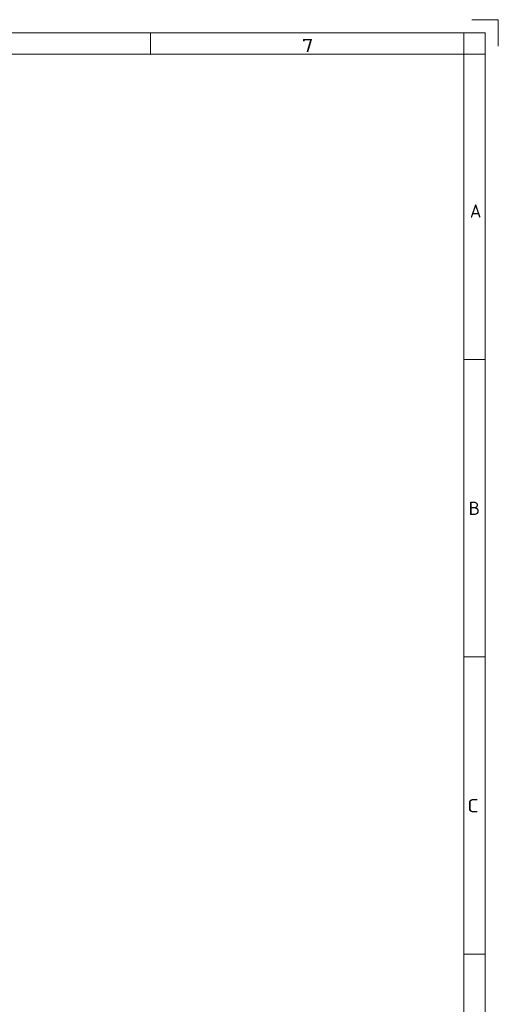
# Model space of a CAD drawing. Extents: x 0 to 420, y 0 to 297.
# Tile 99 of 99: x 330 to 420, y 111 to 297. Entities that reach past the tile are written whole.
import ezdxf
from ezdxf.enums import TextEntityAlignment as Align

# ---------------------------------------------------------------- set-up
doc = ezdxf.new("R2010")
doc.units = 0
doc.layers.add('10', color=7, linetype='Continuous', lineweight=13)
doc.styles.get("Standard").update_dxf_attribs({"font": 'isocp.shx'})

# ---------------------------------------------------------------- blocks, each defined once
blk = doc.blocks.new('BLOCK212')
at = {"layer": '10', "color": 7, "lineweight": 5}
blk.add_text('7', height=2.5, dxfattribs=at).set_placement((382.89, 290.87), (385.06, 290.87), align=Align.FIT)
blk = doc.blocks.new('BLOCK219')
at = {"layer": '10', "color": 7, "lineweight": 5}
blk.add_text('C', height=2.5, rotation=0, dxfattribs=at).set_placement((414.12, 147.19), (416.29, 147.19), align=Align.FIT)
blk = doc.blocks.new('BLOCK220')
at = {"layer": '10', "color": 7, "lineweight": 5}
blk.add_text('B', height=2.5, rotation=0, dxfattribs=at).set_placement((414.38, 203.39), (416.55, 203.39), align=Align.FIT)
blk = doc.blocks.new('BLOCK221')
at = {"layer": '10', "color": 7, "lineweight": 5}
blk.add_text('A', height=2.5, rotation=0, dxfattribs=at).set_placement((414.63, 259.59), (416.8, 259.59), align=Align.FIT)

msp = doc.modelspace()

# ---------------------------------------------------------------- linework, layer by layer
at = {"layer": '10', "color": 7, "lineweight": 5, "ltscale": 0.125}
for p, q in [((420, 297), (415, 297)), ((420, 292), (420, 297))]:
    msp.add_line(p, q, dxfattribs=at)
at = {"layer": '10', "color": 7, "lineweight": 5}
for p, q in [((2.5, 294.5), (417.5, 294.5)), ((417.5, 294.5), (417.5, 2.5)), ((6.5, 290.5), (413.5, 290.5)), ((413.5, 290.5), (413.5, 2.5)), ((413.5, 290.5), (413.5, 6.5))]:
    msp.add_line(p, q, dxfattribs=at)
at = {"layer": '10', "color": 7, "lineweight": 5, "ltscale": 0.1}
for p, q in [((354.2857, 290.5), (354.2857, 294.5)), ((413.5, 290.5), (413.5, 294.5)), ((413.5, 290.5), (417.5, 290.5)), ((413.5, 232.8), (417.5, 232.8)), ((413.5, 176.6), (417.5, 176.6)), ((413.5, 120.4), (417.5, 120.4))]:
    msp.add_line(p, q, dxfattribs=at)

# ---------------------------------------------------------------- block references
at = {"layer": '10', "lineweight": 0}
for name in ['BLOCK212', 'BLOCK221', 'BLOCK220', 'BLOCK219']:
    msp.add_blockref(name, (0, 0), dxfattribs=at)

doc.saveas('drawing.dxf')
